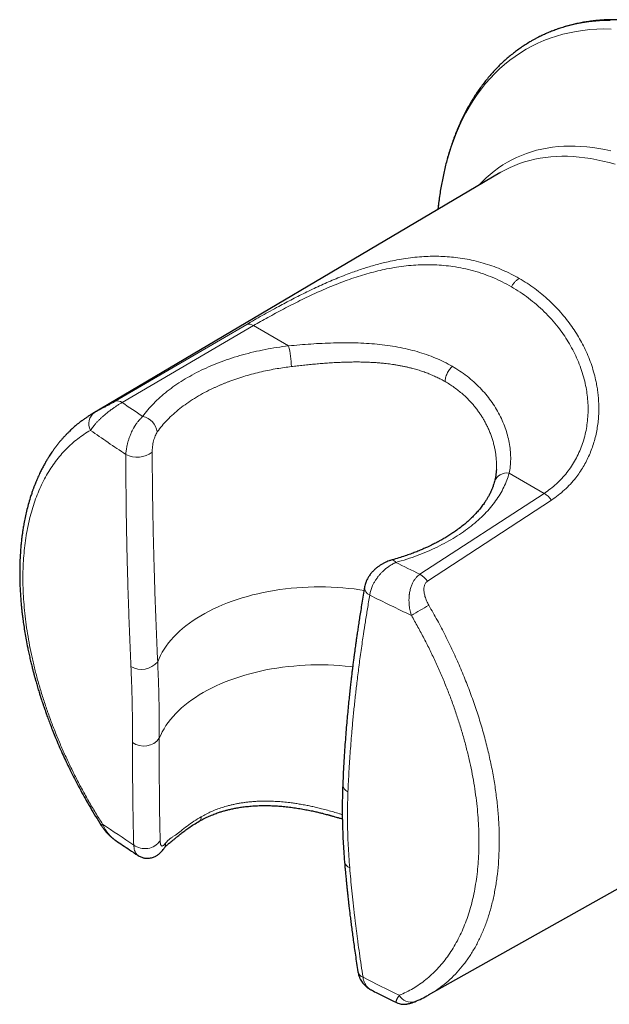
# Model space of a CAD drawing. Header units: millimetres. Extents: x 8 to 1465, y 12 to 1156.
# Tile 77 of 168: x 1019 to 1057, y 250 to 314. Entities that reach past the tile are written whole.
import ezdxf

# ---------------------------------------------------------------- set-up
doc = ezdxf.new("R2010")
doc.units = ezdxf.units.MM

msp = doc.modelspace()

# ---------------------------------------------------------------- linework, layer by layer
at = {"color": 7, "linetype": 'Continuous', "lineweight": 30}
for p, q in [((1052.021, 312.406), (1051.764, 312.263)), ((1049.714, 303.749), (1023.453, 288.212)), ((1049.714, 303.749), (1049.71, 303.746)), ((1023.437, 288.196), (1023.456, 288.208)), ((1049.491, 284.602), (1049.491, 284.597)), ((1045.121, 250.679), (1071.708, 265.651)), ((1026.387, 259.68), (1026.384, 259.682)), ((1041.45, 250.986), (1041.444, 250.989))]:
    msp.add_line(p, q, dxfattribs=at)
at = {"color": 252, "linetype": 'Continuous', "lineweight": 0}
for p, q in [((1024.909, 289.002), (1033.393, 293.967)), ((1033.825, 293.883), (1025.355, 288.924)), ((1036.086, 292.578), (1033.825, 293.883)), ((1023.456, 288.208), (1023.574, 288.282)), ((1050.312, 284.366), (1052.573, 283.06)), ((1052.573, 283.06), (1044.558, 277.838)), ((1045.041, 277.38), (1053.043, 282.623))]:
    msp.add_line(p, q, dxfattribs=at)
at = {"color": 252, "linetype": 'Continuous', "lineweight": 0, "flags": 128}
for points in [[(1056.834, 313.589), (1056.369, 313.575), (1055.912, 313.543), (1055.461, 313.493), (1055.017, 313.426), (1054.581, 313.341), (1054.152, 313.239), (1053.732, 313.119), (1053.32, 312.982), (1052.916, 312.827), (1052.522, 312.656), (1052.137, 312.467), (1052.021, 312.406)], [(1056.895, 313.032), (1056.429, 313.036), (1055.969, 313.022), (1055.516, 312.99), (1055.07, 312.942), (1054.631, 312.875), (1054.199, 312.791), (1053.775, 312.69), (1053.359, 312.571), (1052.951, 312.435), (1052.552, 312.282), (1052.161, 312.112), (1051.78, 311.926), (1051.408, 311.722), (1051.045, 311.501), (1050.693, 311.265), (1050.35, 311.011), (1050.018, 310.742), (1049.697, 310.457), (1049.386, 310.156), (1049.086, 309.839), (1048.798, 309.507), (1048.521, 309.16), (1048.255, 308.798), (1048.002, 308.421), (1047.76, 308.03), (1047.53, 307.624), (1047.313, 307.205), (1047.108, 306.773), (1046.915, 306.327), (1046.735, 305.868), (1046.569, 305.396), (1046.415, 304.913), (1046.274, 304.417), (1046.146, 303.909), (1046.031, 303.391), (1045.93, 302.861), (1045.842, 302.321), (1045.767, 301.77), (1045.724, 301.388)], [(1048.368, 302.953), (1048.587, 303.183), (1048.835, 303.423), (1049.091, 303.65), (1049.355, 303.865), (1049.628, 304.067), (1049.909, 304.255), (1050.197, 304.431), (1050.494, 304.593), (1050.797, 304.742), (1051.108, 304.877), (1051.426, 304.999), (1051.751, 305.107), (1052.083, 305.202), (1052.42, 305.282), (1052.764, 305.349), (1053.114, 305.402), (1053.47, 305.441), (1053.831, 305.466), (1054.197, 305.477), (1054.568, 305.474), (1054.943, 305.458), (1055.323, 305.427), (1055.707, 305.382), (1056.096, 305.323), (1056.487, 305.251), (1056.882, 305.164)], [(1057.148, 304.299), (1056.754, 304.411), (1056.362, 304.51), (1055.973, 304.595), (1055.587, 304.667), (1055.205, 304.724), (1054.827, 304.768), (1054.453, 304.799), (1054.083, 304.815), (1053.718, 304.818), (1053.358, 304.807), (1053.002, 304.783), (1052.652, 304.744), (1052.308, 304.692), (1051.97, 304.626), (1051.637, 304.547), (1051.311, 304.454), (1050.991, 304.348), (1050.678, 304.228), (1050.372, 304.094), (1050.073, 303.948), (1049.781, 303.788), (1049.714, 303.749)], [(1027.643, 272.181), (1027.729, 272.39), (1027.827, 272.596), (1027.938, 272.801), (1028.062, 273.003), (1028.197, 273.203), (1028.344, 273.4), (1028.503, 273.594), (1028.674, 273.784), (1028.856, 273.971), (1029.049, 274.155), (1029.254, 274.334), (1029.468, 274.509), (1029.694, 274.679), (1029.929, 274.845), (1030.174, 275.006), (1030.429, 275.163), (1030.693, 275.313), (1030.966, 275.459), (1031.248, 275.599), (1031.538, 275.733), (1031.835, 275.861), (1032.141, 275.984), (1032.453, 276.1), (1032.772, 276.209), (1033.098, 276.313), (1033.43, 276.409), (1033.767, 276.499), (1034.11, 276.582), (1034.457, 276.658), (1034.809, 276.727), (1035.165, 276.789), (1035.524, 276.844), (1035.886, 276.892), (1036.251, 276.932), (1036.618, 276.965), (1036.987, 276.99), (1037.357, 277.008), (1037.728, 277.019), (1038.1, 277.022), (1038.471, 277.018), (1038.842, 277.006), (1039.212, 276.987), (1039.581, 276.96), (1039.948, 276.926), (1040.313, 276.885), (1040.674, 276.837), (1040.954, 276.794)], [(1040.221, 271.862), (1040.097, 271.877), (1039.733, 271.914), (1039.367, 271.944), (1038.999, 271.966), (1038.63, 271.981), (1038.261, 271.988), (1037.891, 271.988), (1037.521, 271.981), (1037.152, 271.966), (1036.784, 271.944), (1036.418, 271.914), (1036.054, 271.877), (1035.692, 271.833), (1035.333, 271.781), (1034.978, 271.723), (1034.626, 271.657), (1034.278, 271.584), (1033.936, 271.504), (1033.598, 271.417), (1033.265, 271.324), (1032.939, 271.224), (1032.618, 271.117), (1032.304, 271.004), (1031.998, 270.885), (1031.698, 270.759), (1031.407, 270.628), (1031.123, 270.491), (1030.848, 270.348), (1030.582, 270.2), (1030.325, 270.046), (1030.078, 269.888), (1029.84, 269.724), (1029.612, 269.556), (1029.394, 269.383), (1029.187, 269.206), (1028.991, 269.025), (1028.806, 268.841), (1028.632, 268.652), (1028.47, 268.46), (1028.319, 268.265), (1028.18, 268.067), (1028.054, 267.867), (1027.939, 267.664), (1027.837, 267.459), (1027.747, 267.252)]]:
    msp.add_lwpolyline(points, dxfattribs=at)
at = {"color": 252, "linetype": 'Continuous', "lineweight": 0}
for centre, radius, start, end in [((1033.521, 293.47), 0.513, 53.6249, 104.44761), ((1029.257, 290.965), 7.018, 2.2675, 13.2911), ((1025.054, 288.519), 0.504, 53.34323, 106.69395), ((1097.391, 393.173), 126.716, 235.35543, 236.08011), ((1024.102, 287.554), 0.899, 126.00068, 208.44142), ((1026.42, 286.835), 1.214, 8.9905, 77.69519), ((1096.717, 392.134), 128.121, 235.04455, 236.27917), ((1026.319, 286.986), 1.593, 242.83718, 307.60093), ((1050.169, 283.526), 0.852, 80.32116, 159.43788), ((1051.85, 281.812), 1.443, 34.21029, 59.90594), ((1042.749, 278.48), 0.279, 24.9412, 88.0814), ((1113.884, 421.752), 159.742, 243.65822, 244.27921), ((1043.825, 276.581), 1.455, 33.32198, 59.747), ((1041.552, 277.001), 0.562, 178.48349, 245.88142), ((1113.626, 421.433), 161.979, 243.48861, 244.54455), ((1145.396, 102.224), 200.483, 120.00687, 120.37975), ((1026.603, 273.055), 1.359, 239.71707, 319.9501), ((1026.749, 267.978), 1.235, 234.08245, 323.94996), ((1040.137, 264.312), 0.557, 183.412, 246.87349), ((1030.133, 262.159), 0.324, 305.03954, 4.8997), ((1024.207, 261.514), 0.225, 120.93262, 151.67436), ((1099.537, 371.867), 133.519, 235.59391, 236.63181), ((1026.816, 261.336), 1.212, 233.76729, 324.53393), ((1027.541, 260.47), 0.605, 324.38642, 359.83279), ((1040.203, 259.383), 0.519, 191.68231, 250.50523), ((1041.051, 252.303), 0.509, 194.29844, 251.51911), ((1116.438, 401.143), 167.347, 243.16365, 244.05648), ((1043.985, 251.079), 0.866, 208.89329, 286.2118)]:
    msp.add_arc(centre, radius, start, end, dxfattribs=at)
at = {"color": 7, "linetype": 'Continuous', "lineweight": 30}
for points, knots in [([(1066.183, 310.883), (1066.111, 310.924), (1065.904, 311.043), (1065.56, 311.233), (1065.152, 311.449), (1064.745, 311.655), (1064.338, 311.852), (1063.931, 312.039), (1063.525, 312.215), (1063.12, 312.382), (1062.716, 312.538), (1062.313, 312.685), (1061.912, 312.821), (1061.512, 312.946), (1061.114, 313.062), (1060.717, 313.167), (1060.323, 313.261), (1059.931, 313.345), (1059.542, 313.418), (1059.155, 313.481), (1058.77, 313.533), (1058.389, 313.574), (1058.011, 313.605), (1057.635, 313.625), (1057.264, 313.634), (1056.896, 313.633), (1056.531, 313.62), (1056.171, 313.598), (1055.815, 313.564), (1055.463, 313.52), (1055.115, 313.466), (1054.772, 313.4), (1054.433, 313.325), (1054.099, 313.238), (1053.77, 313.142), (1053.447, 313.035), (1053.128, 312.918), (1052.815, 312.79), (1052.507, 312.652), (1052.245, 312.525), (1052.089, 312.441), (1052.031, 312.41)], [0, 0, 0, 0, 0.013919, 0.040323, 0.066729, 0.093135, 0.119542, 0.145949, 0.172355, 0.198758, 0.22516, 0.251558, 0.277952, 0.304341, 0.330723, 0.357098, 0.383463, 0.409819, 0.436163, 0.462494, 0.488811, 0.515111, 0.541394, 0.567657, 0.5939, 0.620121, 0.646318, 0.672492, 0.698641, 0.724764, 0.750862, 0.776934, 0.802981, 0.829005, 0.855005, 0.880983, 0.906943, 0.932885, 0.958813, 0.98473, 1, 1, 1, 1]), ([(1051.765, 312.262), (1051.726, 312.24), (1051.587, 312.161), (1051.355, 312.016), (1051.07, 311.827), (1050.792, 311.627), (1050.519, 311.418), (1050.253, 311.2), (1049.994, 310.971), (1049.74, 310.734), (1049.494, 310.487), (1049.254, 310.23), (1049.02, 309.964), (1048.794, 309.689), (1048.575, 309.405), (1048.362, 309.112), (1048.157, 308.81), (1047.959, 308.499), (1047.769, 308.18), (1047.586, 307.852), (1047.411, 307.515), (1047.243, 307.171), (1047.083, 306.818), (1046.931, 306.457), (1046.787, 306.088), (1046.65, 305.712), (1046.522, 305.329), (1046.402, 304.938), (1046.29, 304.54), (1046.187, 304.135), (1046.092, 303.723), (1046.005, 303.305), (1045.926, 302.88), (1045.856, 302.45), (1045.794, 302.013), (1045.75, 301.659), (1045.729, 301.449), (1045.723, 301.388)], [0, 0, 0, 0, 0.011637, 0.040664, 0.069692, 0.098727, 0.127777, 0.156846, 0.185942, 0.21507, 0.244235, 0.273442, 0.302693, 0.331993, 0.361344, 0.390747, 0.420203, 0.449712, 0.479275, 0.50889, 0.538555, 0.568269, 0.59803, 0.627834, 0.657679, 0.687562, 0.717479, 0.747428, 0.777405, 0.807407, 0.837431, 0.867474, 0.897534, 0.927608, 0.957693, 0.987788, 1, 1, 1, 1]), ([(1023.454, 288.212), (1023.4, 288.18), (1023.287, 288.112), (1023.123, 288.006), (1022.953, 287.89), (1022.781, 287.767), (1022.616, 287.642), (1022.467, 287.523), (1022.341, 287.418), (1022.241, 287.331), (1022.155, 287.254), (1022.067, 287.173), (1021.96, 287.072), (1021.836, 286.949), (1021.701, 286.811), (1021.565, 286.664), (1021.425, 286.505), (1021.286, 286.34), (1021.153, 286.174), (1021.033, 286.015), (1020.924, 285.866), (1020.827, 285.727), (1020.735, 285.59), (1020.637, 285.439), (1020.526, 285.262), (1020.406, 285.057), (1020.28, 284.832), (1020.153, 284.59), (1020.046, 284.37), (1019.956, 284.178), (1019.885, 284.019), (1019.82, 283.867), (1019.763, 283.728), (1019.717, 283.611), (1019.68, 283.516), (1019.654, 283.446), (1019.633, 283.39), (1019.612, 283.333), (1019.586, 283.26), (1019.553, 283.167), (1019.514, 283.053), (1019.471, 282.923), (1019.395, 282.685), (1019.297, 282.35), (1019.187, 281.921), (1019.094, 281.506), (1019.021, 281.135), (1018.966, 280.812), (1018.925, 280.541), (1018.891, 280.299), (1018.865, 280.084), (1018.846, 279.912), (1018.832, 279.774), (1018.821, 279.657), (1018.81, 279.527), (1018.797, 279.374), (1018.785, 279.191), (1018.772, 278.986), (1018.761, 278.761), (1018.753, 278.518), (1018.747, 278.261), (1018.744, 278.001), (1018.745, 277.748), (1018.749, 277.459), (1018.758, 277.138), (1018.774, 276.788), (1018.795, 276.452), (1018.819, 276.132), (1018.846, 275.828), (1018.875, 275.537), (1018.908, 275.243), (1018.951, 274.905), (1019.006, 274.515), (1019.076, 274.067), (1019.16, 273.589), (1019.246, 273.146), (1019.33, 272.746), (1019.405, 272.408), (1019.481, 272.087), (1019.551, 271.805), (1019.605, 271.592), (1019.645, 271.44), (1019.672, 271.338), (1019.696, 271.251), (1019.715, 271.18), (1019.731, 271.122), (1019.747, 271.064), (1019.769, 270.987), (1019.8, 270.876), (1019.842, 270.729), (1019.892, 270.56), (1019.944, 270.387), (1020.001, 270.2), (1020.061, 270.007), (1020.123, 269.814), (1020.179, 269.643), (1020.236, 269.472), (1020.301, 269.278), (1020.382, 269.043), (1020.48, 268.768), (1020.596, 268.452), (1020.73, 268.095), (1020.886, 267.697), (1021.065, 267.257), (1021.268, 266.777), (1021.479, 266.299), (1021.695, 265.828), (1021.913, 265.369), (1022.15, 264.888), (1022.408, 264.384), (1022.685, 263.862), (1022.983, 263.324), (1023.303, 262.77), (1023.645, 262.198), (1023.886, 261.816), (1024.009, 261.621)], [0, 0, 0, 0, 0.007733, 0.016114, 0.025149, 0.034846, 0.045083, 0.054142, 0.061758, 0.06793, 0.07266, 0.077706, 0.084371, 0.0926, 0.101301, 0.110179, 0.119235, 0.129062, 0.138318, 0.14699, 0.155022, 0.162279, 0.16895, 0.176317, 0.185491, 0.195746, 0.206655, 0.218097, 0.230072, 0.237139, 0.244378, 0.251413, 0.257485, 0.262573, 0.266679, 0.269802, 0.271628, 0.273924, 0.277052, 0.281012, 0.285803, 0.291424, 0.297371, 0.315361, 0.332451, 0.348643, 0.363933, 0.375162, 0.385256, 0.394217, 0.402047, 0.408846, 0.41303, 0.417048, 0.421525, 0.427022, 0.433539, 0.441075, 0.448792, 0.457347, 0.466543, 0.475523, 0.484189, 0.492539, 0.505025, 0.516734, 0.527668, 0.538522, 0.548487, 0.557652, 0.567095, 0.577137, 0.590529, 0.604854, 0.620111, 0.6363, 0.646953, 0.657961, 0.668237, 0.677091, 0.684524, 0.688175, 0.691351, 0.694052, 0.696277, 0.698027, 0.699488, 0.70171, 0.705224, 0.709857, 0.71548, 0.720971, 0.726071, 0.732938, 0.738942, 0.744082, 0.748836, 0.754833, 0.762206, 0.770712, 0.780523, 0.791639, 0.804061, 0.817787, 0.832819, 0.849154, 0.862873, 0.877394, 0.892716, 0.908839, 0.925762, 0.943164, 0.961337, 0.980282, 1, 1, 1, 1]), ([(1049.493, 284.601), (1049.482, 284.466), (1049.461, 284.196), (1049.401, 283.949), (1049.372, 283.825)], [0, 0, 0, 0, 0.497917, 1, 1, 1, 1]), ([(1049.372, 283.825), (1049.358, 283.776), (1049.333, 283.688), (1049.294, 283.569), (1049.26, 283.474), (1049.23, 283.397), (1049.198, 283.316), (1049.157, 283.222), (1049.107, 283.113), (1049.038, 282.974), (1048.952, 282.815), (1048.846, 282.638), (1048.719, 282.443), (1048.563, 282.226), (1048.373, 281.988), (1048.167, 281.756), (1047.945, 281.526), (1047.707, 281.301), (1047.449, 281.076), (1047.165, 280.849), (1046.922, 280.671), (1046.734, 280.541), (1046.614, 280.46), (1046.489, 280.379), (1046.359, 280.297), (1046.225, 280.215), (1046.095, 280.138), (1045.977, 280.07), (1045.877, 280.014), (1045.799, 279.971), (1045.741, 279.94), (1045.705, 279.921), (1045.683, 279.909), (1045.653, 279.893), (1045.595, 279.862), (1045.497, 279.812), (1045.369, 279.747), (1045.212, 279.671), (1045.027, 279.584), (1044.809, 279.485), (1044.556, 279.377), (1044.269, 279.261), (1043.947, 279.139), (1043.588, 279.013), (1043.189, 278.883), (1042.906, 278.801), (1042.758, 278.759)], [0, 0, 0, 0, 0.0235968, 0.0432881, 0.0590704, 0.0713025, 0.0834708, 0.1006381, 0.1192072, 0.1386683, 0.1707263, 0.1992071, 0.2279202, 0.2687976, 0.3094843, 0.3495821, 0.3889713, 0.4293574, 0.4689614, 0.5105172, 0.5546709, 0.570152, 0.5859422, 0.6020418, 0.6184512, 0.6351708, 0.6517729, 0.6661353, 0.6779063, 0.6871718, 0.6939296, 0.698178, 0.6994908, 0.7015107, 0.7085524, 0.7195983, 0.7346513, 0.7515455, 0.7716629, 0.7950074, 0.821584, 0.8513983, 0.8838377, 0.9194129, 0.9581309, 1, 1, 1, 1]), ([(1042.759, 278.759), (1042.697, 278.74), (1042.584, 278.706), (1042.434, 278.647), (1042.319, 278.595), (1042.231, 278.551), (1042.156, 278.51), (1042.054, 278.452), (1041.919, 278.365), (1041.757, 278.243), (1041.596, 278.102), (1041.445, 277.944), (1041.309, 277.771), (1041.21, 277.616), (1041.144, 277.488), (1041.1, 277.391), (1041.06, 277.287), (1041.02, 277.163), (1041.001, 277.068), (1040.99, 277.015)], [0, 0, 0, 0, 0.074813, 0.135853, 0.183507, 0.217944, 0.247928, 0.279999, 0.350572, 0.429032, 0.509717, 0.592643, 0.678583, 0.761045, 0.805867, 0.846661, 0.885568, 0.936126, 1, 1, 1, 1]), ([(1040.99, 277.015), (1040.96, 276.836), (1040.9, 276.488), (1040.817, 275.985), (1040.742, 275.517), (1040.673, 275.083), (1040.612, 274.685), (1040.558, 274.321), (1040.509, 273.991), (1040.467, 273.696), (1040.43, 273.436), (1040.398, 273.209), (1040.372, 273.018), (1040.351, 272.86), (1040.334, 272.734), (1040.321, 272.635), (1040.31, 272.558), (1040.302, 272.496), (1040.295, 272.44), (1040.285, 272.364), (1040.271, 272.254), (1040.251, 272.104), (1040.228, 271.923), (1040.2, 271.697), (1040.167, 271.426), (1040.129, 271.106), (1040.088, 270.747), (1040.043, 270.35), (1039.996, 269.914), (1039.948, 269.44), (1039.898, 268.927), (1039.847, 268.376), (1039.797, 267.786), (1039.748, 267.158), (1039.7, 266.492), (1039.656, 265.788), (1039.615, 265.046), (1039.592, 264.539), (1039.581, 264.279)], [0, 0, 0, 0, 0.041922, 0.081136, 0.11765, 0.151467, 0.182591, 0.211026, 0.236774, 0.259838, 0.28022, 0.297922, 0.312945, 0.32529, 0.334959, 0.342487, 0.348557, 0.35317, 0.356979, 0.361784, 0.371055, 0.382802, 0.397023, 0.413717, 0.435768, 0.460878, 0.489041, 0.520254, 0.554516, 0.591823, 0.632177, 0.675576, 0.722021, 0.771513, 0.824054, 0.879646, 0.938294, 1, 1, 1, 1]), ([(1039.581, 264.279), (1039.575, 264.135), (1039.564, 263.838), (1039.553, 263.376), (1039.547, 262.881), (1039.548, 262.354), (1039.557, 261.798), (1039.574, 261.213), (1039.602, 260.598), (1039.64, 259.949), (1039.676, 259.505), (1039.694, 259.277)], [0, 0, 0, 0, 0.087217, 0.180607, 0.280183, 0.385967, 0.498001, 0.614172, 0.736496, 0.865068, 1, 1, 1, 1]), ([(1030.319, 261.894), (1030.428, 261.954), (1030.636, 262.07), (1030.954, 262.219), (1031.261, 262.346), (1031.538, 262.446), (1031.787, 262.526), (1032.009, 262.59), (1032.241, 262.649), (1032.49, 262.705), (1032.766, 262.759), (1033.07, 262.807), (1033.409, 262.849), (1033.783, 262.882), (1034.149, 262.901), (1034.5, 262.907), (1034.832, 262.903), (1035.182, 262.89), (1035.552, 262.866), (1035.939, 262.83), (1036.331, 262.782), (1036.725, 262.724), (1037.1, 262.659), (1037.451, 262.591), (1037.76, 262.525), (1038.027, 262.464), (1038.252, 262.409), (1038.436, 262.362), (1038.573, 262.326), (1038.67, 262.299), (1038.742, 262.28), (1038.811, 262.261), (1038.885, 262.24), (1038.976, 262.214), (1039.091, 262.181), (1039.242, 262.136), (1039.4, 262.088), (1039.508, 262.054), (1039.554, 262.04)], [0, 0, 0, 0, 0.045091, 0.086673, 0.125661, 0.162424, 0.189786, 0.215828, 0.241632, 0.271101, 0.301426, 0.335186, 0.372302, 0.412594, 0.455958, 0.488816, 0.523283, 0.559389, 0.597173, 0.636687, 0.677551, 0.716144, 0.755518, 0.790653, 0.821543, 0.848247, 0.8708, 0.889223, 0.903526, 0.911877, 0.918316, 0.925126, 0.932515, 0.94079, 0.95225, 0.967374, 0.986053, 1, 1, 1, 1]), ([(1028.033, 260.118), (1028.054, 260.146), (1028.095, 260.199), (1028.163, 260.273), (1028.234, 260.343), (1028.31, 260.412), (1028.399, 260.487), (1028.503, 260.571), (1028.631, 260.671), (1028.783, 260.789), (1028.96, 260.931), (1029.16, 261.104), (1029.394, 261.287), (1029.664, 261.482), (1029.972, 261.688), (1030.201, 261.823), (1030.319, 261.894)], [0, 0, 0, 0, 0.051856, 0.100038, 0.144408, 0.184955, 0.226346, 0.276615, 0.335827, 0.403897, 0.48076, 0.566498, 0.661267, 0.765093, 0.877996, 1, 1, 1, 1]), ([(1024.009, 261.621), (1024.048, 261.562), (1024.12, 261.453), (1024.229, 261.311), (1024.322, 261.199), (1024.396, 261.117), (1024.458, 261.052), (1024.515, 260.995), (1024.578, 260.936), (1024.649, 260.872), (1024.718, 260.815), (1024.782, 260.764), (1024.835, 260.723), (1024.884, 260.686), (1024.914, 260.665), (1024.928, 260.655)], [0, 0, 0, 0, 0.1559803, 0.2873104, 0.3942134, 0.4765066, 0.5350197, 0.5922364, 0.6568647, 0.7290551, 0.8069154, 0.8603388, 0.9092108, 0.9551775, 1, 1, 1, 1]), ([(1024.928, 260.655), (1024.931, 260.653), (1025.227, 260.451), (1025.712, 260.126), (1026.197, 259.804), (1026.384, 259.681)], [0, 0, 0, 0, 0.005454, 0.618002, 1, 1, 1, 1]), ([(1026.384, 259.68), (1026.425, 259.656), (1026.498, 259.611), (1026.605, 259.567), (1026.736, 259.526), (1026.869, 259.504), (1027.013, 259.501), (1027.128, 259.511), (1027.249, 259.534), (1027.366, 259.571), (1027.47, 259.616), (1027.554, 259.661), (1027.633, 259.712), (1027.7, 259.762), (1027.75, 259.804), (1027.789, 259.838), (1027.83, 259.878), (1027.884, 259.933), (1027.954, 260.013), (1028.005, 260.081), (1028.033, 260.118)], [0, 0, 0, 0, 0.070836, 0.128179, 0.170806, 0.275185, 0.328386, 0.386288, 0.449457, 0.515118, 0.574681, 0.628454, 0.679299, 0.727812, 0.756756, 0.782778, 0.812639, 0.859246, 0.92205, 1, 1, 1, 1]), ([(1039.694, 259.277), (1039.703, 259.179), (1039.718, 258.993), (1039.742, 258.729), (1039.764, 258.494), (1039.783, 258.289), (1039.8, 258.113), (1039.813, 257.977), (1039.823, 257.874), (1039.831, 257.798), (1039.837, 257.739), (1039.841, 257.695), (1039.845, 257.661), (1039.848, 257.631), (1039.851, 257.597), (1039.857, 257.54), (1039.866, 257.453), (1039.878, 257.338), (1039.892, 257.209), (1039.907, 257.065), (1039.925, 256.9), (1039.948, 256.696), (1039.976, 256.448), (1040.01, 256.153), (1040.049, 255.824), (1040.094, 255.461), (1040.144, 255.065), (1040.199, 254.645), (1040.259, 254.202), (1040.324, 253.737), (1040.396, 253.243), (1040.474, 252.719), (1040.53, 252.361), (1040.558, 252.177)], [0, 0, 0, 0, 0.04104, 0.077949, 0.110725, 0.139366, 0.163871, 0.184239, 0.196799, 0.20703, 0.215916, 0.221723, 0.225575, 0.229833, 0.234572, 0.239792, 0.254001, 0.270884, 0.288219, 0.30821, 0.33133, 0.35758, 0.394295, 0.435782, 0.482045, 0.533087, 0.588912, 0.649526, 0.711068, 0.776879, 0.846965, 0.921335, 1, 1, 1, 1]), ([(1040.558, 252.177), (1040.567, 252.128), (1040.584, 252.039), (1040.619, 251.922), (1040.653, 251.831), (1040.684, 251.762), (1040.726, 251.676), (1040.788, 251.569), (1040.867, 251.459), (1040.944, 251.367), (1041.02, 251.288), (1041.122, 251.195), (1041.262, 251.088), (1041.386, 251.019), (1041.449, 250.985)], [0, 0, 0, 0, 0.094636, 0.173284, 0.235752, 0.282177, 0.320246, 0.421174, 0.519265, 0.58136, 0.653073, 0.735369, 0.866492, 1, 1, 1, 1]), ([(1041.449, 250.985), (1041.574, 250.922), (1042.042, 250.686), (1042.578, 250.419), (1042.991, 250.217), (1043.058, 250.184)], [0, 0, 0, 0, 0.235263, 0.876011, 1, 1, 1, 1]), ([(1044.226, 250.247), (1044.379, 250.312), (1044.68, 250.441), (1044.966, 250.595), (1045.106, 250.672)], [0, 0, 0, 0, 0.50801, 1, 1, 1, 1]), ([(1043.057, 250.184), (1043.108, 250.162), (1043.2, 250.122), (1043.331, 250.092), (1043.441, 250.079), (1043.531, 250.076), (1043.606, 250.08), (1043.649, 250.084), (1043.689, 250.089), (1043.739, 250.097), (1043.811, 250.112), (1043.912, 250.138), (1044.053, 250.181), (1044.166, 250.224), (1044.226, 250.247)], [0, 0, 0, 0, 0.108626, 0.196438, 0.260624, 0.333186, 0.386156, 0.417069, 0.461278, 0.518984, 0.590001, 0.704604, 0.841416, 1, 1, 1, 1])]:
    msp.add_open_spline(points, degree=3, knots=knots, dxfattribs=at)
at = {"color": 252, "linetype": 'Continuous', "lineweight": 0}
for points, knots in [([(1033.393, 293.967), (1033.553, 294.061), (1033.874, 294.247), (1034.382, 294.536), (1034.906, 294.829), (1035.412, 295.105), (1035.892, 295.362), (1036.341, 295.597), (1036.799, 295.831), (1037.264, 296.062), (1037.733, 296.287), (1038.202, 296.505), (1038.672, 296.714), (1039.147, 296.916), (1039.628, 297.11), (1040.081, 297.282), (1040.505, 297.434), (1040.9, 297.566), (1041.296, 297.691), (1041.695, 297.806), (1042.097, 297.913), (1042.558, 298.023), (1043.077, 298.131), (1043.656, 298.228), (1044.237, 298.3), (1044.808, 298.346), (1045.367, 298.366), (1045.913, 298.361), (1046.46, 298.33), (1047.023, 298.27), (1047.601, 298.179), (1048.192, 298.051), (1048.774, 297.89), (1049.344, 297.698), (1049.898, 297.474), (1050.438, 297.223), (1050.786, 297.029), (1050.96, 296.932)], [0, 0, 0, 0, 0.031634, 0.063159, 0.094718, 0.126452, 0.15163, 0.176787, 0.20199, 0.22731, 0.252812, 0.277604, 0.302475, 0.327484, 0.352688, 0.378145, 0.398694, 0.419364, 0.440181, 0.461171, 0.482359, 0.503771, 0.534382, 0.565418, 0.596938, 0.629001, 0.659249, 0.689898, 0.72099, 0.752562, 0.787394, 0.822666, 0.858421, 0.894048, 0.929231, 0.964536, 1, 1, 1, 1]), ([(1050.458, 296.393), (1050.264, 296.5), (1049.877, 296.715), (1049.273, 296.989), (1048.651, 297.228), (1048.011, 297.428), (1047.357, 297.588), (1046.72, 297.702), (1046.105, 297.775), (1045.512, 297.814), (1044.911, 297.822), (1044.299, 297.8), (1043.676, 297.746), (1043.047, 297.661), (1042.437, 297.551), (1041.849, 297.42), (1041.284, 297.273), (1040.719, 297.106), (1040.153, 296.92), (1039.588, 296.717), (1039.025, 296.497), (1038.466, 296.264), (1037.91, 296.018), (1037.36, 295.763), (1036.816, 295.499), (1036.281, 295.23), (1035.758, 294.958), (1035.248, 294.685), (1034.756, 294.414), (1034.278, 294.146), (1033.976, 293.971), (1033.825, 293.883)], [0, 0, 0, 0, 0.04173, 0.083319, 0.12488, 0.166929, 0.208572, 0.24993, 0.2858, 0.321321, 0.35658, 0.392309, 0.428321, 0.463988, 0.499419, 0.530973, 0.562283, 0.593434, 0.624514, 0.655722, 0.686806, 0.717859, 0.748972, 0.780265, 0.811536, 0.84288, 0.874391, 0.905732, 0.937054, 0.968447, 1, 1, 1, 1]), ([(1050.96, 296.932), (1050.914, 296.902), (1050.82, 296.841), (1050.686, 296.712), (1050.561, 296.563), (1050.492, 296.449), (1050.458, 296.393)], [0, 0, 0, 0, 0.247515, 0.499991, 0.752472, 1, 1, 1, 1]), ([(1053.043, 282.623), (1053.19, 282.725), (1053.483, 282.927), (1053.889, 283.274), (1054.268, 283.652), (1054.591, 284.033), (1054.865, 284.408), (1055.096, 284.77), (1055.305, 285.147), (1055.491, 285.54), (1055.651, 285.943), (1055.787, 286.353), (1055.899, 286.769), (1055.986, 287.195), (1056.049, 287.63), (1056.086, 288.043), (1056.1, 288.431), (1056.097, 288.793), (1056.078, 289.157), (1056.043, 289.524), (1055.991, 289.892), (1055.913, 290.314), (1055.8, 290.786), (1055.642, 291.308), (1055.451, 291.827), (1055.232, 292.329), (1054.989, 292.812), (1054.723, 293.275), (1054.43, 293.729), (1054.101, 294.185), (1053.733, 294.639), (1053.326, 295.088), (1052.892, 295.514), (1052.436, 295.913), (1051.963, 296.282), (1051.473, 296.625), (1051.132, 296.83), (1050.96, 296.932)], [0, 0, 0, 0, 0.0316336, 0.0631588, 0.0947178, 0.1264523, 0.1516305, 0.1767868, 0.2019903, 0.2273096, 0.2528123, 0.277604, 0.302475, 0.3274839, 0.3526884, 0.3781448, 0.3986944, 0.4193643, 0.4401812, 0.461171, 0.4823593, 0.5037707, 0.5343823, 0.5654176, 0.5969377, 0.6290014, 0.659249, 0.6898985, 0.7209901, 0.7525623, 0.787394, 0.8226658, 0.8584206, 0.894048, 0.9292305, 0.9645362, 1, 1, 1, 1]), ([(1050.458, 296.393), (1050.648, 296.279), (1051.027, 296.051), (1051.567, 295.664), (1052.087, 295.244), (1052.58, 294.79), (1053.044, 294.305), (1053.455, 293.814), (1053.817, 293.323), (1054.132, 292.838), (1054.418, 292.334), (1054.674, 291.811), (1054.896, 291.269), (1055.081, 290.714), (1055.222, 290.171), (1055.321, 289.644), (1055.382, 289.135), (1055.409, 288.626), (1055.401, 288.118), (1055.357, 287.614), (1055.277, 287.115), (1055.161, 286.626), (1055.008, 286.148), (1054.82, 285.683), (1054.596, 285.235), (1054.336, 284.807), (1054.044, 284.401), (1053.721, 284.021), (1053.367, 283.67), (1052.987, 283.345), (1052.712, 283.155), (1052.573, 283.06)], [0, 0, 0, 0, 0.04173, 0.083319, 0.12488, 0.166929, 0.208572, 0.24993, 0.2858, 0.321321, 0.35658, 0.392309, 0.428321, 0.463988, 0.499419, 0.530973, 0.562283, 0.593434, 0.624514, 0.655722, 0.686806, 0.717859, 0.748972, 0.780265, 0.811536, 0.84288, 0.874391, 0.905732, 0.937054, 0.968447, 1, 1, 1, 1]), ([(1026.679, 288.021), (1026.786, 288.165), (1027.001, 288.451), (1027.379, 288.865), (1027.795, 289.265), (1028.253, 289.65), (1028.749, 290.018), (1029.281, 290.367), (1029.847, 290.696), (1030.446, 291.005), (1031.074, 291.291), (1031.729, 291.553), (1032.409, 291.79), (1033.112, 292.003), (1033.834, 292.189), (1034.571, 292.348), (1035.322, 292.481), (1035.831, 292.545), (1036.086, 292.578)], [0, 0, 0, 0, 0.062692, 0.125133, 0.18757, 0.250249, 0.312878, 0.375272, 0.437677, 0.500339, 0.562927, 0.625278, 0.68764, 0.750257, 0.812793, 0.875099, 0.93742, 1, 1, 1, 1]), ([(1036.086, 292.578), (1036.326, 292.601), (1036.805, 292.646), (1037.529, 292.701), (1038.256, 292.744), (1038.981, 292.772), (1039.7, 292.783), (1040.408, 292.774), (1041.107, 292.743), (1041.795, 292.689), (1042.47, 292.61), (1043.129, 292.505), (1043.767, 292.372), (1044.387, 292.21), (1044.987, 292.019), (1045.563, 291.798), (1046.115, 291.549), (1046.461, 291.358), (1046.634, 291.262)], [0, 0, 0, 0, 0.062231, 0.124607, 0.187343, 0.250646, 0.313375, 0.375919, 0.438472, 0.501227, 0.564146, 0.626625, 0.688864, 0.751065, 0.813584, 0.875769, 0.937836, 1, 1, 1, 1]), ([(1036.269, 291.242), (1036.117, 291.223), (1035.806, 291.184), (1035.333, 291.109), (1034.84, 291.018), (1034.331, 290.909), (1033.82, 290.783), (1033.31, 290.64), (1032.803, 290.48), (1032.408, 290.34), (1032.125, 290.232), (1031.951, 290.163), (1031.778, 290.092), (1031.604, 290.017), (1031.431, 289.941), (1031.259, 289.861), (1030.955, 289.716), (1030.532, 289.497), (1030.011, 289.192), (1029.522, 288.869), (1029.067, 288.53), (1028.647, 288.174), (1028.264, 287.805), (1027.917, 287.422), (1027.718, 287.157), (1027.619, 287.025)], [0, 0, 0, 0, 0.040366, 0.082868, 0.127504, 0.174274, 0.223177, 0.270746, 0.320172, 0.371455, 0.389144, 0.407043, 0.425153, 0.443473, 0.462003, 0.480745, 0.499696, 0.562225, 0.624747, 0.687263, 0.749773, 0.812127, 0.874616, 0.93724, 1, 1, 1, 1]), ([(1046.181, 290.274), (1046.094, 290.323), (1045.918, 290.422), (1045.642, 290.559), (1045.356, 290.689), (1045.058, 290.811), (1044.749, 290.923), (1044.428, 291.027), (1044.142, 291.109), (1043.892, 291.173), (1043.681, 291.222), (1043.463, 291.268), (1043.236, 291.312), (1043.011, 291.351), (1042.796, 291.384), (1042.589, 291.412), (1042.379, 291.437), (1042.156, 291.461), (1041.919, 291.482), (1041.635, 291.503), (1041.306, 291.522), (1040.935, 291.535), (1040.56, 291.54), (1040.18, 291.538), (1039.796, 291.53), (1039.409, 291.516), (1039.012, 291.497), (1038.613, 291.471), (1038.216, 291.441), (1037.829, 291.408), (1037.44, 291.371), (1037.045, 291.33), (1036.652, 291.287), (1036.395, 291.257), (1036.269, 291.242)], [0, 0, 0, 0, 0.033778, 0.067964, 0.102561, 0.137576, 0.173015, 0.208881, 0.245179, 0.267047, 0.289493, 0.31252, 0.336127, 0.360314, 0.382, 0.401908, 0.422979, 0.445214, 0.468612, 0.493172, 0.528863, 0.564552, 0.600238, 0.636311, 0.672654, 0.708842, 0.744877, 0.783492, 0.820203, 0.855015, 0.890825, 0.928261, 0.964649, 1, 1, 1, 1]), ([(1046.634, 291.262), (1046.604, 291.23), (1046.542, 291.164), (1046.457, 291.049), (1046.379, 290.925), (1046.312, 290.793), (1046.257, 290.657), (1046.216, 290.523), (1046.19, 290.394), (1046.184, 290.314), (1046.181, 290.274)], [0, 0, 0, 0, 0.120386, 0.244642, 0.371621, 0.500005, 0.628388, 0.755364, 0.879618, 1, 1, 1, 1]), ([(1050.312, 284.366), (1050.339, 284.511), (1050.393, 284.802), (1050.419, 285.26), (1050.404, 285.732), (1050.345, 286.212), (1050.245, 286.695), (1050.104, 287.176), (1049.922, 287.654), (1049.7, 288.126), (1049.44, 288.587), (1049.142, 289.033), (1048.809, 289.461), (1048.44, 289.871), (1048.037, 290.258), (1047.601, 290.621), (1047.136, 290.959), (1046.801, 291.161), (1046.634, 291.262)], [0, 0, 0, 0, 0.062231, 0.124607, 0.187343, 0.250646, 0.313375, 0.375919, 0.438472, 0.501227, 0.564146, 0.626625, 0.688864, 0.751065, 0.813584, 0.875769, 0.937836, 1, 1, 1, 1]), ([(1046.181, 290.274), (1046.281, 290.215), (1046.482, 290.095), (1046.771, 289.898), (1047.051, 289.688), (1047.321, 289.463), (1047.58, 289.223), (1047.801, 288.996), (1047.989, 288.784), (1048.149, 288.59), (1048.305, 288.384), (1048.447, 288.18), (1048.579, 287.977), (1048.701, 287.771), (1048.824, 287.545), (1048.943, 287.302), (1049.054, 287.049), (1049.154, 286.79), (1049.242, 286.528), (1049.317, 286.263), (1049.38, 285.997), (1049.43, 285.731), (1049.47, 285.446), (1049.494, 285.148), (1049.503, 284.858), (1049.495, 284.68), (1049.491, 284.602)], [0, 0, 0, 0, 0.045581, 0.091803, 0.138676, 0.186211, 0.234416, 0.2833, 0.317292, 0.352485, 0.388881, 0.426481, 0.458255, 0.492742, 0.529941, 0.569851, 0.611092, 0.65233, 0.693566, 0.735248, 0.777243, 0.819058, 0.860696, 0.912537, 0.961385, 1, 1, 1, 1]), ([(1025.355, 288.924), (1025.304, 288.895), (1025.201, 288.837), (1025.066, 288.753), (1024.956, 288.681), (1024.872, 288.624), (1024.787, 288.565), (1024.698, 288.501), (1024.604, 288.431), (1024.505, 288.355), (1024.405, 288.276), (1024.304, 288.193), (1024.203, 288.107), (1024.117, 288.031), (1024.045, 287.966), (1023.986, 287.911), (1023.927, 287.854), (1023.867, 287.796), (1023.808, 287.736), (1023.749, 287.675), (1023.691, 287.612), (1023.626, 287.54), (1023.553, 287.455), (1023.471, 287.354), (1023.387, 287.241), (1023.338, 287.166), (1023.312, 287.126)], [0, 0, 0, 0, 0.066273, 0.133282, 0.167146, 0.201278, 0.235703, 0.270447, 0.310212, 0.351022, 0.392911, 0.435908, 0.48004, 0.525334, 0.552378, 0.580316, 0.609152, 0.638889, 0.669532, 0.701083, 0.733544, 0.766919, 0.814081, 0.868647, 0.930619, 1, 1, 1, 1]), ([(1023.574, 288.282), (1023.601, 288.297), (1023.655, 288.328), (1023.746, 288.377), (1023.845, 288.431), (1023.951, 288.487), (1024.063, 288.546), (1024.201, 288.619), (1024.336, 288.689), (1024.463, 288.757), (1024.557, 288.807), (1024.65, 288.857), (1024.742, 288.908), (1024.83, 288.957), (1024.883, 288.987), (1024.909, 289.002)], [0, 0, 0, 0, 0.087881, 0.174376, 0.259968, 0.349046, 0.434618, 0.517415, 0.646317, 0.706454, 0.764569, 0.824494, 0.883214, 0.942313, 1, 1, 1, 1]), ([(1025.591, 285.569), (1025.593, 285.611), (1025.598, 285.695), (1025.612, 285.827), (1025.632, 285.964), (1025.658, 286.105), (1025.687, 286.231), (1025.715, 286.343), (1025.742, 286.439), (1025.772, 286.537), (1025.806, 286.637), (1025.843, 286.74), (1025.884, 286.843), (1025.936, 286.965), (1026.003, 287.11), (1026.068, 287.233), (1026.117, 287.32), (1026.145, 287.368), (1026.175, 287.416), (1026.206, 287.465), (1026.238, 287.514), (1026.294, 287.595), (1026.37, 287.697), (1026.462, 287.807), (1026.534, 287.885), (1026.589, 287.939), (1026.627, 287.975), (1026.656, 288.002), (1026.672, 288.016), (1026.679, 288.021)], [0, 0, 0, 0, 0.048418, 0.097602, 0.147573, 0.198348, 0.249945, 0.283043, 0.317086, 0.352079, 0.388025, 0.424927, 0.462788, 0.501609, 0.560312, 0.627859, 0.647019, 0.666786, 0.687161, 0.708143, 0.729733, 0.751929, 0.818158, 0.874435, 0.920758, 0.948968, 0.971579, 0.98859, 1, 1, 1, 1]), ([(1027.619, 287.025), (1027.596, 286.988), (1027.548, 286.915), (1027.484, 286.775), (1027.426, 286.618), (1027.378, 286.444), (1027.339, 286.261), (1027.311, 286.075), (1027.293, 285.892), (1027.292, 285.78), (1027.291, 285.724)], [0, 0, 0, 0, 0.122474, 0.246005, 0.371673, 0.497257, 0.624536, 0.750371, 0.875952, 1, 1, 1, 1]), ([(1025.918, 271.882), (1025.907, 272.112), (1025.887, 272.571), (1025.858, 273.264), (1025.83, 273.958), (1025.803, 274.656), (1025.778, 275.355), (1025.757, 275.975), (1025.74, 276.517), (1025.725, 276.983), (1025.711, 277.458), (1025.697, 277.941), (1025.684, 278.434), (1025.672, 278.921), (1025.661, 279.424), (1025.649, 279.945), (1025.638, 280.502), (1025.628, 281.075), (1025.619, 281.666), (1025.611, 282.244), (1025.603, 282.918), (1025.596, 283.697), (1025.591, 284.617), (1025.591, 285.247), (1025.591, 285.569)], [0, 0, 0, 0, 0.052086, 0.104102, 0.156135, 0.20816, 0.26015, 0.31196, 0.345842, 0.380149, 0.414962, 0.450355, 0.486391, 0.523125, 0.55691, 0.596226, 0.636586, 0.678026, 0.720576, 0.764257, 0.802868, 0.865721, 0.931421, 1, 1, 1, 1]), ([(1027.291, 285.724), (1027.292, 285.342), (1027.296, 284.581), (1027.307, 283.452), (1027.322, 282.34), (1027.342, 281.244), (1027.365, 280.165), (1027.392, 279.087), (1027.426, 277.869), (1027.469, 276.513), (1027.522, 275.043), (1027.58, 273.599), (1027.622, 272.652), (1027.643, 272.181)], [0, 0, 0, 0, 0.082524, 0.164147, 0.244873, 0.324709, 0.403658, 0.481727, 0.562385, 0.673716, 0.783751, 0.892508, 1, 1, 1, 1]), ([(1043.003, 278.598), (1043.239, 278.667), (1043.711, 278.805), (1044.391, 279.044), (1045.047, 279.306), (1045.676, 279.592), (1046.275, 279.9), (1046.841, 280.229), (1047.373, 280.579), (1047.869, 280.947), (1048.326, 281.331), (1048.743, 281.731), (1049.118, 282.145), (1049.449, 282.571), (1049.737, 283.008), (1049.978, 283.454), (1050.175, 283.906), (1050.266, 284.212), (1050.312, 284.366)], [0, 0, 0, 0, 0.062692, 0.125133, 0.18757, 0.250249, 0.312878, 0.375272, 0.437677, 0.500339, 0.562927, 0.625278, 0.68764, 0.750257, 0.812793, 0.875099, 0.93742, 1, 1, 1, 1]), ([(1041.323, 276.487), (1041.328, 276.527), (1041.339, 276.607), (1041.368, 276.731), (1041.405, 276.858), (1041.452, 276.987), (1041.501, 277.102), (1041.55, 277.202), (1041.595, 277.287), (1041.645, 277.374), (1041.7, 277.462), (1041.761, 277.551), (1041.826, 277.64), (1041.908, 277.745), (1042.014, 277.867), (1042.113, 277.97), (1042.188, 278.042), (1042.23, 278.082), (1042.275, 278.122), (1042.321, 278.162), (1042.369, 278.202), (1042.452, 278.268), (1042.563, 278.349), (1042.695, 278.435), (1042.799, 278.496), (1042.876, 278.537), (1042.93, 278.564), (1042.971, 278.583), (1042.994, 278.594), (1043.003, 278.598)], [0, 0, 0, 0, 0.048418, 0.097602, 0.147573, 0.198348, 0.249945, 0.283043, 0.317086, 0.352079, 0.388025, 0.424927, 0.462788, 0.501609, 0.560312, 0.627859, 0.647019, 0.666786, 0.687161, 0.708143, 0.729733, 0.751929, 0.818158, 0.874435, 0.920758, 0.948968, 0.971579, 0.98859, 1, 1, 1, 1]), ([(1044.558, 277.838), (1044.514, 277.805), (1044.426, 277.739), (1044.326, 277.634), (1044.252, 277.542), (1044.199, 277.467), (1044.149, 277.388), (1044.101, 277.3), (1044.054, 277.203), (1044.01, 277.095), (1043.971, 276.981), (1043.936, 276.86), (1043.907, 276.733), (1043.887, 276.619), (1043.873, 276.519), (1043.864, 276.435), (1043.858, 276.348), (1043.854, 276.258), (1043.853, 276.164), (1043.854, 276.068), (1043.859, 275.969), (1043.867, 275.855), (1043.883, 275.718), (1043.91, 275.554), (1043.949, 275.371), (1043.986, 275.246), (1044.006, 275.18)], [0, 0, 0, 0, 0.066273, 0.133282, 0.167146, 0.201278, 0.235703, 0.270447, 0.310212, 0.351022, 0.392911, 0.435908, 0.48004, 0.525334, 0.552378, 0.580316, 0.609152, 0.638889, 0.669532, 0.701083, 0.733544, 0.766919, 0.814081, 0.868647, 0.930619, 1, 1, 1, 1]), ([(1045.134, 275.836), (1045.108, 275.882), (1045.057, 275.973), (1044.991, 276.113), (1044.933, 276.257), (1044.884, 276.402), (1044.847, 276.548), (1044.818, 276.716), (1044.81, 276.869), (1044.823, 277.003), (1044.843, 277.096), (1044.874, 277.182), (1044.918, 277.261), (1044.972, 277.329), (1045.018, 277.363), (1045.041, 277.38)], [0, 0, 0, 0, 0.087881, 0.174376, 0.259968, 0.349046, 0.434618, 0.517415, 0.646317, 0.706454, 0.764569, 0.824494, 0.883214, 0.942313, 1, 1, 1, 1]), ([(1039.918, 263.8), (1039.928, 264.018), (1039.947, 264.455), (1039.982, 265.11), (1040.022, 265.766), (1040.066, 266.422), (1040.116, 267.078), (1040.164, 267.658), (1040.209, 268.164), (1040.25, 268.598), (1040.294, 269.039), (1040.34, 269.488), (1040.389, 269.945), (1040.44, 270.395), (1040.495, 270.86), (1040.554, 271.34), (1040.62, 271.853), (1040.689, 272.38), (1040.764, 272.922), (1040.84, 273.453), (1040.931, 274.07), (1041.041, 274.781), (1041.176, 275.621), (1041.273, 276.194), (1041.323, 276.487)], [0, 0, 0, 0, 0.052086, 0.104102, 0.156135, 0.20816, 0.26015, 0.31196, 0.345842, 0.380149, 0.414962, 0.450355, 0.486391, 0.523125, 0.55691, 0.596226, 0.636586, 0.678026, 0.720576, 0.764257, 0.802868, 0.865721, 0.931421, 1, 1, 1, 1]), ([(1045.105, 250.678), (1045.227, 250.746), (1045.537, 250.919), (1046.002, 251.254), (1046.502, 251.674), (1046.969, 252.144), (1047.402, 252.66), (1047.8, 253.22), (1048.162, 253.824), (1048.487, 254.47), (1048.775, 255.156), (1049.024, 255.88), (1049.234, 256.64), (1049.404, 257.435), (1049.535, 258.261), (1049.624, 259.118), (1049.673, 260.002), (1049.681, 260.912), (1049.649, 261.844), (1049.575, 262.797), (1049.461, 263.768), (1049.306, 264.754), (1049.112, 265.752), (1048.878, 266.761), (1048.606, 267.777), (1048.295, 268.797), (1047.947, 269.819), (1047.563, 270.84), (1047.144, 271.858), (1046.691, 272.869), (1046.204, 273.872), (1045.688, 274.863), (1045.318, 275.511), (1045.134, 275.836)], [0, 0, 0, 0, 0.021209, 0.053836, 0.086462, 0.119088, 0.151715, 0.184341, 0.216967, 0.249594, 0.28222, 0.314846, 0.347473, 0.380099, 0.412725, 0.445352, 0.477978, 0.510605, 0.543231, 0.575857, 0.608484, 0.64111, 0.673736, 0.706363, 0.738989, 0.771615, 0.804242, 0.836868, 0.869495, 0.902121, 0.934747, 0.967374, 1, 1, 1, 1]), ([(1027.643, 272.181), (1027.661, 271.758), (1027.696, 270.913), (1027.729, 269.673), (1027.748, 268.45), (1027.747, 267.652), (1027.747, 267.252)], [0, 0, 0, 0, 0.250387, 0.499516, 0.749169, 1, 1, 1, 1]), ([(1026.024, 266.978), (1026.024, 267.211), (1026.025, 267.67), (1026.019, 268.36), (1026.008, 269.048), (1025.993, 269.741), (1025.973, 270.445), (1025.949, 271.159), (1025.928, 271.641), (1025.918, 271.882)], [0, 0, 0, 0, 0.147386, 0.290759, 0.431115, 0.572364, 0.714628, 0.857421, 1, 1, 1, 1]), ([(1026.099, 260.358), (1026.093, 260.601), (1026.08, 261.078), (1026.064, 261.785), (1026.054, 262.353), (1026.047, 262.788), (1026.043, 263.095), (1026.039, 263.402), (1026.036, 263.724), (1026.031, 264.199), (1026.026, 264.819), (1026.023, 265.56), (1026.023, 266.276), (1026.024, 266.747), (1026.024, 266.978)], [0, 0, 0, 0, 0.112715, 0.221166, 0.325379, 0.37305, 0.419793, 0.465617, 0.512513, 0.565618, 0.680802, 0.79146, 0.897776, 1, 1, 1, 1]), ([(1027.747, 267.252), (1027.746, 266.701), (1027.743, 265.593), (1027.751, 263.942), (1027.768, 262.283), (1027.791, 261.186), (1027.803, 260.633)], [0, 0, 0, 0, 0.244641, 0.492822, 0.744592, 1, 1, 1, 1]), ([(1040.029, 258.893), (1040.01, 259.137), (1039.972, 259.618), (1039.931, 260.329), (1039.903, 261.026), (1039.887, 261.72), (1039.884, 262.415), (1039.893, 263.109), (1039.91, 263.57), (1039.918, 263.8)], [0, 0, 0, 0, 0.147386, 0.290759, 0.431115, 0.572364, 0.714628, 0.857421, 1, 1, 1, 1]), ([(1030.456, 262.187), (1030.56, 262.245), (1030.77, 262.361), (1031.1, 262.517), (1031.443, 262.658), (1031.798, 262.783), (1032.115, 262.877), (1032.389, 262.947), (1032.617, 262.998), (1032.851, 263.044), (1033.09, 263.083), (1033.335, 263.118), (1033.585, 263.146), (1033.84, 263.168), (1034.141, 263.186), (1034.493, 263.196), (1034.9, 263.193), (1035.249, 263.178), (1035.532, 263.159), (1035.745, 263.141), (1035.957, 263.12), (1036.152, 263.097), (1036.372, 263.069), (1036.629, 263.031), (1036.949, 262.978), (1037.22, 262.928), (1037.433, 262.884), (1037.581, 262.853), (1037.733, 262.82), (1037.89, 262.784), (1038.051, 262.745), (1038.288, 262.686), (1038.599, 262.604), (1038.984, 262.494), (1039.301, 262.398), (1039.489, 262.337), (1039.55, 262.317)], [0, 0, 0, 0, 0.042974, 0.086161, 0.129582, 0.173261, 0.21722, 0.243324, 0.269722, 0.296419, 0.323417, 0.350721, 0.378336, 0.406264, 0.43451, 0.476149, 0.519437, 0.564384, 0.586152, 0.608291, 0.630803, 0.652189, 0.668932, 0.699052, 0.731943, 0.767605, 0.782375, 0.797573, 0.8132, 0.829255, 0.845738, 0.862651, 0.902124, 0.941605, 0.981148, 1, 1, 1, 1]), ([(1028.146, 260.468), (1028.173, 260.503), (1028.229, 260.576), (1028.315, 260.663), (1028.391, 260.729), (1028.457, 260.78), (1028.52, 260.826), (1028.592, 260.875), (1028.669, 260.926), (1028.744, 260.975), (1028.817, 261.022), (1028.891, 261.072), (1028.969, 261.128), (1029.051, 261.19), (1029.233, 261.342), (1029.532, 261.587), (1029.973, 261.897), (1030.295, 262.09), (1030.456, 262.187)], [0, 0, 0, 0, 0.048559, 0.10228, 0.148929, 0.177626, 0.211555, 0.25072, 0.290131, 0.330251, 0.362984, 0.395437, 0.434089, 0.470147, 0.503711, 0.669141, 0.83457, 1, 1, 1, 1]), ([(1024.092, 261.707), (1024.107, 261.673), (1024.137, 261.607), (1024.184, 261.513), (1024.231, 261.428), (1024.278, 261.35), (1024.323, 261.279), (1024.367, 261.215), (1024.409, 261.158), (1024.464, 261.087), (1024.532, 261.005), (1024.617, 260.914), (1024.703, 260.832), (1024.788, 260.759), (1024.863, 260.7), (1024.91, 260.668), (1024.929, 260.655)], [0, 0, 0, 0, 0.07887, 0.153197, 0.222979, 0.288218, 0.348915, 0.405069, 0.456682, 0.503757, 0.600238, 0.692887, 0.78172, 0.866754, 0.948009, 1, 1, 1, 1]), ([(1027.803, 260.633), (1027.805, 260.587), (1027.808, 260.518), (1027.821, 260.446), (1027.837, 260.385), (1027.863, 260.328), (1027.905, 260.295), (1027.956, 260.293), (1028.014, 260.323), (1028.077, 260.379), (1028.123, 260.439), (1028.146, 260.468)], [0, 0, 0, 0, 0.128161, 0.19257, 0.258025, 0.384751, 0.513051, 0.63689, 0.760944, 0.880898, 1, 1, 1, 1]), ([(1026.384, 259.682), (1026.372, 259.69), (1026.341, 259.71), (1026.297, 259.754), (1026.253, 259.81), (1026.204, 259.892), (1026.156, 260.01), (1026.116, 260.172), (1026.105, 260.297), (1026.099, 260.358)], [0, 0, 0, 0, 0.075415, 0.191399, 0.303039, 0.410359, 0.612088, 0.808551, 1, 1, 1, 1]), ([(1040.89, 251.82), (1040.849, 252.083), (1040.769, 252.598), (1040.659, 253.36), (1040.574, 253.971), (1040.512, 254.438), (1040.469, 254.768), (1040.427, 255.096), (1040.385, 255.44), (1040.324, 255.948), (1040.25, 256.608), (1040.168, 257.395), (1040.094, 258.153), (1040.05, 258.65), (1040.029, 258.893)], [0, 0, 0, 0, 0.112715, 0.221166, 0.325379, 0.37305, 0.419793, 0.465617, 0.512513, 0.565618, 0.680802, 0.79146, 0.897776, 1, 1, 1, 1]), ([(1041.444, 250.989), (1041.43, 250.996), (1041.381, 251.019), (1041.308, 251.069), (1041.226, 251.135), (1041.154, 251.208), (1041.072, 251.309), (1040.992, 251.446), (1040.923, 251.624), (1040.901, 251.755), (1040.89, 251.82)], [0, 0, 0, 0, 0.048183, 0.157809, 0.263458, 0.365149, 0.462905, 0.646656, 0.825612, 1, 1, 1, 1]), ([(1043.226, 250.661), (1043.214, 250.643), (1043.19, 250.608), (1043.159, 250.559), (1043.132, 250.516), (1043.11, 250.478), (1043.091, 250.444), (1043.076, 250.415), (1043.064, 250.389), (1043.05, 250.358), (1043.037, 250.323), (1043.027, 250.287), (1043.022, 250.256), (1043.023, 250.232), (1043.029, 250.212), (1043.038, 250.195), (1043.051, 250.189), (1043.059, 250.186)], [0, 0, 0, 0, 0.070475, 0.13689, 0.199245, 0.25754, 0.311776, 0.361953, 0.408072, 0.450136, 0.536347, 0.619135, 0.698512, 0.774495, 0.847101, 0.916352, 1, 1, 1, 1])]:
    msp.add_open_spline(points, degree=3, knots=knots, dxfattribs=at)
for points in [[(1023.312, 287.126), (1023.169, 287.042), (1022.885, 286.873), (1022.481, 286.581), (1022.095, 286.261), (1021.729, 285.912), (1021.384, 285.534), (1021.059, 285.127), (1020.756, 284.694), (1020.475, 284.233), (1020.217, 283.747), (1019.981, 283.236), (1019.769, 282.701), (1019.581, 282.142), (1019.416, 281.561), (1019.276, 280.959), (1019.161, 280.336), (1019.07, 279.695), (1019.004, 279.035), (1018.963, 278.358), (1018.947, 277.665), (1018.957, 276.958), (1018.991, 276.237), (1019.051, 275.504), (1019.135, 274.76), (1019.244, 274.007), (1019.378, 273.245), (1019.536, 272.475), (1019.719, 271.701), (1019.925, 270.921), (1020.155, 270.139), (1020.407, 269.354), (1020.683, 268.569), (1020.98, 267.785), (1021.299, 267.004), (1021.639, 266.226), (1022, 265.452), (1022.381, 264.685), (1022.781, 263.925), (1023.199, 263.175), (1023.635, 262.433), (1023.939, 261.949), (1024.092, 261.707)], [(1044.006, 275.18), (1044.148, 274.931), (1044.433, 274.433), (1044.837, 273.675), (1045.222, 272.91), (1045.588, 272.138), (1045.934, 271.361), (1046.258, 270.58), (1046.561, 269.797), (1046.842, 269.012), (1047.101, 268.227), (1047.336, 267.444), (1047.549, 266.664), (1047.737, 265.888), (1047.901, 265.117), (1048.042, 264.353), (1048.157, 263.597), (1048.248, 262.851), (1048.314, 262.115), (1048.355, 261.391), (1048.37, 260.68), (1048.361, 259.983), (1048.327, 259.302), (1048.267, 258.638), (1048.183, 257.992), (1048.073, 257.364), (1047.939, 256.757), (1047.781, 256.17), (1047.599, 255.606), (1047.393, 255.064), (1047.163, 254.547), (1046.91, 254.054), (1046.635, 253.587), (1046.338, 253.147), (1046.019, 252.733), (1045.678, 252.348), (1045.318, 251.991), (1044.937, 251.664), (1044.537, 251.366), (1044.118, 251.099), (1043.683, 250.86), (1043.378, 250.727), (1043.226, 250.661)]]:
    msp.add_open_spline(points, degree=3, dxfattribs=at)

doc.saveas('drawing.dxf')
